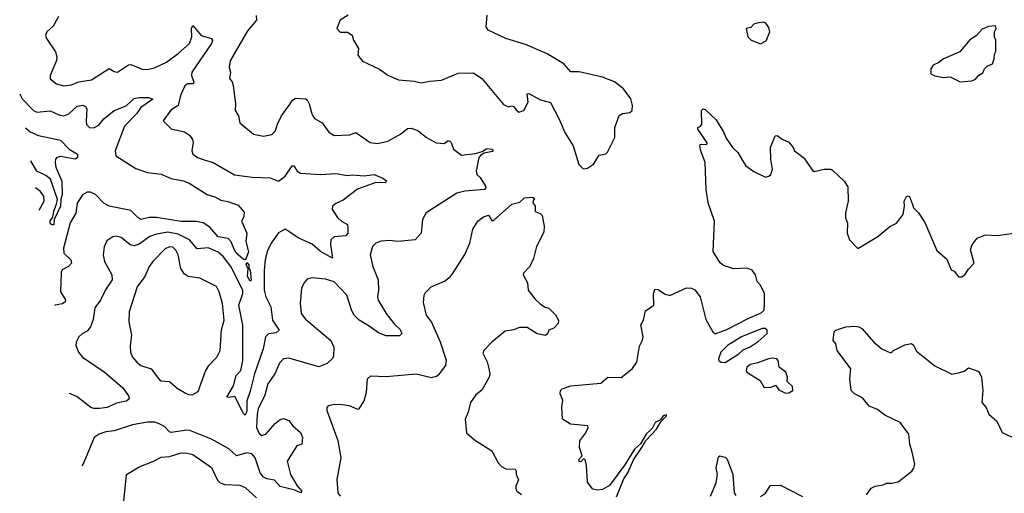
# Model space of a CAD drawing. Extents: x 2199565 to 2323334, y 894172 to 1018966.
# Tile 160 of 256: x 2205793 to 2211658, y 972042 to 974868. Entities that reach past the tile are written whole.
import ezdxf

# ---------------------------------------------------------------- set-up
doc = ezdxf.new("R2010")
doc.units = 0

msp = doc.modelspace()

# ---------------------------------------------------------------- linework, layer by layer
at = {"layer": '0CON10XD'}
for points in [[(2206023.8, 974886.2), (2205992, 974828), (2205953.8, 974795), (2205946.2, 974775), (2205952, 974755), (2206006.2, 974676.2), (2206014.4, 974645), (2206012.5, 974625), (2205974, 974535), (2205974, 974515), (2206011.2, 974485), (2206055, 974472.2), (2206100.7, 974479.3), (2206145, 974497.5), (2206220.6, 974509.4), (2206325, 974575.8), (2206355, 974558.8), (2206375.7, 974554.3), (2206441.3, 974598.7), (2206455, 974599.4), (2206522.4, 974572.4), (2206555, 974570.4), (2206595, 974580), (2206666.5, 974615), (2206736.2, 974665), (2206804.5, 974725.5), (2206817.3, 974765), (2206816, 974814), (2206825, 974832.5), (2206873.8, 974773.8), (2206936, 974755), (2206942.2, 974745), (2206934.6, 974725), (2206818.8, 974555), (2206815.3, 974535), (2206830, 974495), (2206826, 974485), (2206795, 974484.1), (2206776.6, 974473.4), (2206750.9, 974415), (2206736.9, 974355), (2206692.4, 974327.6), (2206647.5, 974265), (2206695, 974216.7), (2206775, 974198), (2206805, 974178.8), (2206823, 974153), (2206825.7, 974135), (2206817.5, 974085), (2206823.8, 974065), (2206851.2, 974045), (2206890.9, 974030.9), (2206945, 974015.7), (2207073, 973943), (2207178.1, 973928.1), (2207283.9, 973923.9), (2207335, 973904.4), (2207374.8, 973935.2), (2207415, 973996.2), (2207425, 973996.2), (2207445, 973963.8), (2207465, 973952.5), (2207585, 973944.4), (2207675, 973950), (2207745, 973937.8), (2207775, 973942.2), (2207845, 973936.9), (2207905, 973943.3), (2207955, 973921.9), (2207978.8, 973905), (2207970, 973895), (2207915, 973895.8), (2207805, 973856.7), (2207718.6, 973791.4), (2207675, 973772), (2207656.7, 973755), (2207653.8, 973735), (2207685, 973686.7), (2207710, 973665), (2207745, 973646.7), (2207748.3, 973621.7), (2207748, 973595), (2207735, 973578.6), (2207665, 973572.5), (2207645.8, 973555), (2207643.3, 973525), (2207655.6, 973444.4), (2207584.2, 973485), (2207535, 973528.2), (2207455.8, 973565), (2207375, 973618.1), (2207335, 973597.1), (2207290.5, 973535), (2207266.2, 973485), (2207255.4, 973435), (2207248.5, 973371.5), (2207249.7, 973255), (2207258.4, 973215), (2207288.5, 973155), (2207297.7, 973075), (2207338.6, 973015), (2207319.5, 973000.5), (2207275, 972993.9), (2207256.6, 972975), (2207242.5, 972905), (2207191.5, 972755), (2207165, 972652), (2207146.2, 972595), (2207145, 972532.5), (2207135, 972509.2), (2207125, 972518.8), (2207075, 972620.8), (2207035, 972613.1), (2207027, 972617), (2207067.3, 972682.7), (2207082.5, 972745), (2207110, 972775), (2207122.2, 972835), (2207121.2, 973045), (2207098, 973165), (2207121.6, 973235), (2207122.2, 973255), (2207051.2, 973395), (2207005, 973455.4), (2206975, 973480.7), (2206915, 973506), (2206850.7, 973500.7), (2206804.4, 973554.4), (2206737.3, 973587.3), (2206675, 973599.5), (2206608.6, 973588.6), (2206568.2, 973575), (2206505, 973527.7), (2206475, 973518.2), (2206450.8, 973525), (2206397.5, 973567.5), (2206365.6, 973575.6), (2206347, 973573), (2206310.9, 973549.1), (2206295, 973512.5), (2206290.5, 973465), (2206297.8, 973425), (2206341.5, 973345), (2206344.5, 973315), (2206303.6, 973256.4), (2206275, 973194.3), (2206240.4, 973149.6), (2206230.4, 973079.6), (2206215.3, 973034.7), (2206195, 973009.2), (2206165.6, 972994.4), (2206144.5, 972975.5), (2206129.2, 972945), (2206128, 972925), (2206142.9, 972885), (2206167.1, 972855), (2206295, 972767.5), (2206405, 972674.3), (2206441.1, 972625), (2206444.4, 972605.6), (2206428.1, 972591.9), (2206369.7, 972580.3), (2206313.3, 972555), (2206267.6, 972547.6), (2206235, 972547.9), (2206215.8, 972555), (2206135, 972617.5), (2206095, 972636.5), (2206090.5, 972637.7)], [(2207201.7, 974891.7), (2207202.5, 974865), (2207149.1, 974800.9), (2207047.3, 974622.7), (2207041.2, 974585), (2207047.5, 974555), (2207043.3, 974516.7), (2207057.7, 974497.7), (2207064, 974475), (2207078, 974365), (2207076, 974325), (2207095.8, 974295), (2207105, 974253.3), (2207185, 974184.2), (2207245, 974172.5), (2207295, 974182), (2207317.1, 974205), (2207328.1, 974245), (2207351.8, 974295), (2207403.3, 974365), (2207415.7, 974385), (2207435, 974399.2), (2207495, 974396.2), (2207505, 974390), (2207517.5, 974365), (2207532.9, 974305), (2207548.3, 974278.3), (2207595, 974252.5), (2207635, 974195.7), (2207665, 974176.9), (2207758.8, 974181.2), (2207795, 974194), (2207880, 974135), (2207925, 974128.5), (2207985, 974142.3), (2208061.4, 974185), (2208102.4, 974217.6), (2208125, 974220), (2208165, 974206.2), (2208216, 974165), (2208273.6, 974133.6), (2208321.2, 974128.8), (2208345, 974146.2), (2208355, 974143.8), (2208363.8, 974135), (2208376.1, 974096.1), (2208425, 974060), (2208505, 974069.5), (2208547.7, 974082.3), (2208575, 974098.6), (2208605, 974095.8), (2208612.5, 974085), (2208608.3, 974081.7), (2208559.2, 974070.8), (2208539.7, 974060.3), (2208527.8, 974045), (2208511.9, 973965), (2208516, 973945), (2208535.4, 973925.4), (2208566.9, 973875), (2208568.6, 973865), (2208561.2, 973855), (2208445, 973844.6), (2208397.4, 973832.6), (2208214.7, 973715.3), (2208191.2, 973675), (2208184.3, 973595), (2208148, 973555), (2208045, 973544.7), (2207995, 973550.4), (2207945, 973546.9), (2207915, 973534.4), (2207894.5, 973515), (2207880.8, 973465), (2207895.5, 973395), (2207928.5, 973315), (2207930.4, 973255), (2207923.6, 973215), (2207927.5, 973195), (2207975, 973114.4), (2208023.1, 973053.1), (2208059.1, 973019.1), (2208068.1, 972995), (2208055, 972981.4), (2207975, 972982.5), (2207930.7, 973000.7), (2207875, 973039.5), (2207815.8, 973075.8), (2207785.3, 973105.3), (2207770.9, 973130.9), (2207741.2, 973225), (2207665, 973303.5), (2207615, 973320), (2207535, 973327.5), (2207505, 973320), (2207484.3, 973295.7), (2207472, 973265), (2207463.1, 973176.9), (2207468.6, 973115), (2207495, 973081.4), (2207645.6, 972955), (2207664.4, 972915), (2207662.1, 972857.9), (2207655, 972843.8), (2207625, 972816), (2207575, 972796.5), (2207395, 972847.8), (2207364.5, 972845.5), (2207341.1, 972818.9), (2207313.1, 972755), (2207271.3, 972695), (2207252.8, 972627.2), (2207213.1, 972546.9), (2207207.8, 972515), (2207202.6, 972435), (2207219.5, 972399.5), (2207235, 972387.5), (2207259.5, 972395), (2207315, 972458.1), (2207345, 972482.5), (2207365, 972489.2), (2207396.8, 972476.8), (2207420, 972445), (2207465.8, 972405), (2207477.5, 972375), (2207473.6, 972336.4), (2207443.3, 972325), (2207385.8, 972235), (2207405, 972154), (2207446.4, 972086.4), (2207473.8, 972055), (2207467.5, 972045), (2207431.1, 972061.1), (2207343.4, 972083.4), (2207310.6, 972120.6), (2207265, 972128.2), (2207245, 972138.5), (2207224.2, 972164.2), (2207194.6, 972254.6), (2207175, 972277.6), (2207145, 972283.7), (2207085, 972267.1), (2207037.6, 972307.6), (2206935, 972365.3), (2206806.4, 972416.4), (2206788.6, 972418.6), (2206695, 972405.5), (2206685, 972408.9), (2206655, 972440.8), (2206619.2, 972459.2), (2206595, 972466.8), (2206555, 972466.4), (2206465, 972450.8), (2206355, 972415.4), (2206305, 972409.6), (2206266.7, 972395), (2206236.7, 972375), (2206175, 972226.2), (2206162.3, 972206)], [(2207750, 974895), (2207702.5, 974865), (2207682.5, 974815), (2207702.3, 974792.3), (2207745, 974793.3), (2207773.3, 974775), (2207782, 974745), (2207810, 974695), (2207806.2, 974655), (2207835, 974620), (2207935, 974573.3), (2207985, 974536.7), (2208048.3, 974508.3), (2208145, 974500.8), (2208185, 974490), (2208235, 974501.4), (2208305, 974506), (2208405, 974549.2), (2208495, 974550), (2208546.3, 974516.3), (2208675, 974362.5), (2208705, 974347.5), (2208725, 974353.3), (2208735, 974350), (2208750.5, 974330.5), (2208766.4, 974316.4), (2208795, 974326.7), (2208821.1, 974375), (2208815, 974426), (2208825, 974427.5), (2208895, 974390), (2208954, 974374), (2209006.2, 974275), (2209040, 974195), (2209090, 974115), (2209123, 974003), (2209148.3, 973978.3)], [(2209148.3, 973978.3), (2209175, 973982.5), (2209210, 974005), (2209245, 974060), (2209285, 974067.5), (2209293.6, 974076.4), (2209336.7, 974165), (2209337.5, 974225), (2209363, 974297), (2209383, 974307), (2209427, 974313), (2209440, 974325), (2209443.3, 974355), (2209433.8, 974395), (2209389.2, 974455), (2209335, 974497.1), (2209265, 974524), (2209125, 974556.2), (2209075, 974556.7), (2209033.8, 974605), (2208935, 974664.2), (2208805, 974719.2), (2208687.5, 974755), (2208583.3, 974805), (2208571.2, 974825), (2208577.5, 974895)], [(2210205, 974722.5), (2210239.3, 974740.7), (2210260, 974795), (2210255, 974820), (2210236.4, 974846.4), (2210225, 974852.5), (2210183, 974847), (2210165, 974840), (2210148.3, 974821.7), (2210120, 974815), (2210130, 974765), (2210150, 974745), (2210205, 974722.5)], [(2211395, 974496.7), (2211465, 974503.3), (2211486.4, 974513.6), (2211505, 974537.5), (2211530, 974550), (2211540, 974575), (2211555, 974590), (2211587.5, 974605), (2211597.5, 974635), (2211598.3, 974661.7), (2211607, 974677), (2211607.5, 974745), (2211600, 974765), (2211600, 974795), (2211610, 974815), (2211605, 974830), (2211563, 974827), (2211525, 974810), (2211489.3, 974770.7), (2211452.3, 974747.7), (2211392.5, 974675), (2211295, 974633.8), (2211268.3, 974611.7), (2211233.6, 974596.4), (2211220, 974575), (2211220, 974545), (2211243, 974533), (2211295, 974523.3), (2211335, 974526.7), (2211395, 974496.7)], [(2205792.8, 974425.8), (2205796.9, 974415), (2205808.5, 974395), (2205875, 974325.5), (2205895, 974316.9), (2205975, 974324.5), (2206025, 974299.2), (2206055, 974294.7), (2206085, 974306), (2206135, 974352.7), (2206168, 974358), (2206185, 974349.2), (2206193.3, 974335), (2206187.9, 974265), (2206191.7, 974241.7), (2206208.8, 974225), (2206235, 974222.1), (2206265, 974239.2), (2206293.9, 974276.1), (2206355, 974326.8), (2206426.3, 974353.7), (2206475, 974397.5), (2206505, 974403.6), (2206562.9, 974402.9), (2206585, 974393.3), (2206515, 974343.1), (2206487.8, 974305), (2206417.5, 974232.5), (2206362.2, 974085), (2206365.7, 974055), (2206485, 973979.6), (2206555, 973956.8), (2206635, 973945.5), (2206695, 973919.6), (2206766.6, 973906.6), (2206801.9, 973891.9), (2206910, 973825), (2206955, 973811.1), (2206990.8, 973790.8), (2207033, 973783), (2207095, 973761.3), (2207129.1, 973719.1), (2207127.5, 973692.5), (2207113.2, 973665), (2207146.1, 973595), (2207140.6, 973545), (2207156.2, 973483.8), (2207142.7, 973445), (2207135, 973435.6), (2207125, 973437.7), (2207094.5, 973465), (2207075, 973488.9), (2207051.8, 973541.8), (2207035, 973562.5), (2206975, 973573.1), (2206925, 973630.8), (2206885.8, 973655.8), (2206846.2, 973663.8), (2206755, 973663.9), (2206608.1, 973688.1), (2206565, 973688), (2206515, 973676.4), (2206496.7, 973686.7), (2206455, 973728.6), (2206325, 973756.2), (2206293.6, 973773.6), (2206245, 973825.3), (2206215, 973838.1), (2206195, 973839.1), (2206166.4, 973823.6), (2206136, 973774), (2206126.4, 973713.6), (2206094.1, 973655), (2206054.7, 973505), (2206055.5, 973475), (2206097.3, 973435), (2206101.1, 973415), (2206084.2, 973395), (2206045.4, 973374.6), (2206040.4, 973360.4), (2206036.1, 973245), (2206065, 973195.8), (2206064.5, 973185), (2206047.8, 973172.2), (2206004.3, 973165), (2206002.9, 973163.7)], [(2209347.8, 972022.2), (2209390.7, 972129.3), (2209415.7, 972165), (2209448.2, 972241.8), (2209497.8, 972315), (2209521.6, 972358.4), (2209585, 972425.6), (2209610.7, 972469.3), (2209645, 972503.8), (2209645, 972510), (2209626.2, 972505), (2209609.5, 972480.5), (2209578.5, 972465), (2209560.4, 972429.6), (2209525, 972396.1), (2209491.4, 972338.6), (2209455, 972305.2), (2209397.4, 972212.6), (2209305, 972090), (2209265, 972064.4), (2209235, 972061.4), (2209207.5, 972067.5), (2209175, 972110), (2209169.5, 972209.5), (2209160, 972245), (2209151.7, 972248.3), (2209135, 972230), (2209123.8, 972235), (2209125, 972246.7), (2209143, 972267), (2209126.7, 972315), (2209130, 972355), (2209165, 972403.8), (2209178.8, 972435), (2209177.5, 972445), (2209074.3, 972454.3), (2209026.9, 972485), (2209022.3, 972557.7), (2209027.3, 972597.3), (2209011.4, 972635), (2209013.8, 972655), (2209024.1, 972665.9), (2209075, 972683.3), (2209255, 972700), (2209295, 972735.7), (2209375, 972732.5), (2209443, 972787), (2209468.8, 972825), (2209485, 972920), (2209503.3, 972956.7), (2209506.2, 972975), (2209492.1, 973047.9), (2209508, 973075), (2209519.5, 973130.5), (2209569.4, 973165), (2209567.7, 973232.3), (2209575, 973260), (2209595, 973258.8), (2209633.1, 973233.1), (2209665, 973223.1), (2209765, 973267.8), (2209795, 973266.9), (2209815, 973255.7), (2209845.4, 973215.4), (2209879.1, 973079.1), (2209920.6, 973005), (2209935, 972994.6), (2210005, 973019.8), (2210135, 973088.1), (2210210.1, 973119.9), (2210227.3, 973135), (2210229.1, 973169.1), (2210230, 973235), (2210205, 973284.4), (2210186, 973306), (2210174.6, 973345), (2210155, 973374.2), (2210125, 973385.6), (2210045, 973381.4), (2209985, 973400.8), (2209965, 973416.7), (2209924.3, 973485), (2209931.9, 973665), (2209894, 973775), (2209882, 973855), (2209876, 974015), (2209849.5, 974085), (2209844.2, 974115), (2209846.2, 974123.8), (2209854, 974126), (2209886.1, 974123.9), (2209886.7, 974133.3), (2209831.2, 974215), (2209832.5, 974225), (2209848.3, 974231.7), (2209856.1, 974243.9), (2209853.6, 974326.4), (2209863.6, 974336.4), (2209875, 974331.2), (2209940.3, 974270.3), (2209987.1, 974195), (2210000.3, 974160.3), (2210038, 974105), (2210070, 974075), (2210098.5, 974028.5), (2210118.6, 973995), (2210165, 973962.5), (2210235, 973928), (2210255, 973933.8), (2210266.2, 973945), (2210276, 973975), (2210266.1, 974036.1), (2210263.9, 974106.1), (2210292.5, 974175), (2210305, 974177.5), (2210333.9, 974153.9), (2210375, 974137.5), (2210400, 974105), (2210407.5, 974085), (2210465, 974042.5), (2210515, 973967.5), (2210525, 973962.5), (2210585, 973976.7), (2210625, 973976.2), (2210635, 973970), (2210703.9, 973903.9), (2210725, 973870), (2210727.1, 973785), (2210711.4, 973715), (2210712, 973685), (2210723.6, 973653.6), (2210721.9, 973595), (2210736, 973555), (2210785, 973502.5), (2210903.8, 973575), (2210975, 973634.2), (2211015, 973653.8), (2211054.2, 973705), (2211064, 973755), (2211062, 973785), (2211075, 973812.5), (2211085, 973817.5), (2211093, 973813), (2211110, 973765), (2211116.2, 973745), (2211146.2, 973715), (2211185, 973658.8), (2211255, 973490), (2211315, 973440), (2211340, 973375), (2211358.3, 973368.3), (2211385, 973333.3), (2211405, 973333.3), (2211423.3, 973345), (2211445, 973380), (2211477.5, 973415), (2211456.2, 973495), (2211466.7, 973525), (2211496.4, 973563.6), (2211545, 973583.8), (2211615, 973580), (2211755, 973600.8)], [(2205826.5, 974223.3), (2205855, 974198.2), (2205905, 974177.3), (2206035, 974148.5), (2206086.7, 974095), (2206137.5, 974065), (2206137.5, 974045), (2206123.9, 974036.1), (2206035, 974051.3), (2206015, 974045.9), (2206006.1, 974035), (2206003.2, 974015), (2206008.6, 973988.6), (2206044.1, 973905), (2206046.3, 973825), (2206037.8, 973795), (2206036.7, 973755), (2205997.5, 973675), (2205995.3, 973644.7), (2205985, 973643.8), (2205974.2, 973655), (2205975, 973668.1), (2205991.2, 973688.8), (2205995.3, 973725), (2206012.6, 973767.4), (2206017.3, 973795), (2205976.3, 973916.3), (2205949, 973939), (2205894.4, 973964.4), (2205859.5, 974025.4)], [(2205908.6, 973730.5), (2205939.2, 973785), (2205936.1, 973815), (2205915, 973844.2), (2205886.3, 973864.1)], [(2207704, 972025), (2207689.2, 972045), (2207683.1, 972125), (2207707.1, 972255), (2207689.1, 972355), (2207624, 972535), (2207623.3, 972555), (2207634.1, 972565.9), (2207665, 972573.8), (2207715, 972572.9), (2207755.5, 972565.5), (2207804.3, 972544.3), (2207815, 972546.2), (2207844, 972595), (2207859.2, 972645), (2207863.8, 972725), (2207885, 972743.8), (2207975, 972739.1), (2208155, 972755.3), (2208245, 972733.2), (2208275, 972741.5), (2208294.3, 972755), (2208330.6, 972805), (2208335.5, 972835), (2208300, 972945), (2208245, 973066), (2208215.6, 973105.6), (2208198.3, 973181.7), (2208202, 973225), (2208209.5, 973240.5), (2208243.3, 973275), (2208322.3, 973307.7), (2208357, 973333), (2208375, 973356.7), (2208445, 973466.7), (2208474.2, 973535), (2208492.7, 973617.3), (2208521.2, 973665), (2208555, 973692), (2208585, 973701.2), (2208605, 973670), (2208615, 973670), (2208725, 973767.1), (2208771.2, 973778.8), (2208800, 973805), (2208848.3, 973808.3), (2208860, 973795), (2208851.7, 973788.3), (2208850, 973775), (2208862.5, 973755), (2208864.1, 973724.1), (2208892.5, 973712.5), (2208905, 973700), (2208916.7, 973635), (2208915, 973600), (2208871.2, 973515), (2208852.5, 973442.5), (2208831.2, 973395), (2208794.4, 973355.6), (2208792, 973345), (2208817.3, 973297.3), (2208821.2, 973255), (2208861.7, 973201.7), (2208895, 973171.2), (2208922.3, 973152.3), (2208945, 973146.2), (2208985, 973107.5), (2209002.5, 973075), (2209000, 973055), (2208975, 973026.7), (2208943.6, 973016.4), (2208936.1, 972993.9), (2208925, 972983.3), (2208875, 972993.3), (2208815, 973032.5), (2208769.3, 973030.7), (2208735, 973016.7), (2208685, 973008.8), (2208605, 972944), (2208558, 972895), (2208551.7, 972878.3), (2208576.6, 972826.6), (2208587.6, 972787.6), (2208592.9, 972755), (2208588.6, 972735), (2208545, 972658), (2208509.5, 972630.5), (2208478, 972585), (2208465, 972527.5), (2208447.1, 972485), (2208455, 972404), (2208502.1, 972362.1), (2208604.2, 972295), (2208642.5, 972225), (2208662.6, 972202.6), (2208688.6, 972188.6), (2208745, 972186.2), (2208750, 972175), (2208750, 972155), (2208763.3, 972123.3), (2208747.1, 972085), (2208747.3, 972067.3), (2208753.8, 972055), (2208782, 972035)], [(2206805, 972630.9), (2206825, 972632.2), (2206855, 972650), (2206899, 972771), (2206920.4, 972805), (2206966.8, 972855), (2206986, 972895), (2206995, 973017.5), (2207010, 973075), (2207001.8, 973175), (2206981.9, 973245), (2206965, 973275.8), (2206865, 973325.8), (2206795.5, 973335.5), (2206771.7, 973351.7), (2206753, 973383), (2206736.6, 973465), (2206722.8, 973492.8), (2206705, 973510.9), (2206685, 973512.3), (2206660.1, 973499.9), (2206586.7, 973425), (2206565, 973395.8), (2206537.5, 973335), (2206493.5, 973275), (2206445.5, 973125), (2206443.5, 973065), (2206458.2, 972985), (2206450.9, 972925), (2206453.1, 972885), (2206464.4, 972855), (2206490, 972825), (2206515, 972805.5), (2206575.5, 972785.5), (2206625, 972719.2), (2206635, 972713.3), (2206685, 972709.4), (2206730.7, 972670.7), (2206785, 972638.8), (2206805, 972630.9)], [(2207165, 973307.8), (2207149.5, 973335), (2207154.1, 973384.1), (2207142, 973405), (2207145, 973418.6), (2207158.4, 973405), (2207158, 973385), (2207165, 973372.5), (2207170.9, 973315), (2207165, 973307.8)], [(2209995, 972823.3), (2210077.1, 972875), (2210101.1, 972898.9), (2210143.8, 972916.2), (2210192.4, 972947.6), (2210245.6, 972995), (2210244.3, 973015), (2210233.3, 973025), (2210215, 973025.3), (2210093.1, 972975), (2210007.8, 972925), (2209969.2, 972885), (2209956, 972845), (2209958, 972835), (2209971.2, 972825), (2209995, 972823.3)], [(2210835.7, 972034.3), (2210865, 972073.8), (2210887.5, 972085), (2210935, 972093.8), (2210955, 972103.8), (2210987.7, 972102.3), (2211025, 972111.2), (2211107.5, 972175), (2211118, 972192), (2211124.2, 972215.8), (2211107.7, 972287.7), (2211094.5, 972335), (2211088.2, 972395), (2211036.5, 972465), (2210945, 972508.8), (2210901.9, 972541.9), (2210851.8, 972561.8), (2210812.9, 972612.9), (2210765, 972635.7), (2210745.8, 972655), (2210737.1, 972725), (2210744, 972785), (2210662.5, 972895), (2210653.6, 972933.6), (2210637.5, 972955), (2210643.8, 973005), (2210653.8, 973015), (2210713.8, 973035), (2210765, 973039.1), (2210791.2, 973035), (2210808, 973025), (2210881.2, 972945), (2210928.8, 972905), (2210975, 972883.3), (2210985, 972883.3), (2210997.5, 972895), (2211065, 972927.5), (2211105, 972936.2), (2211117, 972927), (2211135, 972890.8), (2211243, 972803), (2211345, 972752.5), (2211385, 972760.8), (2211417.9, 972772.1), (2211445, 972791.2), (2211505, 972770), (2211520.8, 972735), (2211530, 972655), (2211524.3, 972584.3), (2211548.8, 972555), (2211564.4, 972514.4), (2211613, 972473), (2211645, 972406), (2211733.9, 972363.9)], [(2210355, 972640), (2210375, 972642.5), (2210397.5, 972655), (2210395, 972680), (2210365, 972710), (2210366.7, 972735), (2210356.7, 972765), (2210316, 972796), (2210311.2, 972835), (2210303.3, 972845), (2210279.1, 972849.1), (2210253.8, 972845), (2210189.8, 972820.2), (2210145, 972811.5), (2210124.6, 972795), (2210119.2, 972775), (2210124.3, 972764.3), (2210202.5, 972715), (2210225, 972676.7), (2210265, 972673.3), (2210295, 972687.5), (2210315, 972660), (2210355, 972640)], [(2206406.2, 971935), (2206429.2, 972155), (2206505, 972201.4), (2206585, 972232.9), (2206635, 972259.2), (2206685, 972261.4), (2206755, 972283.6), (2206792.6, 972282.6), (2206825, 972273.3), (2206935, 972195.7), (2206970.8, 972120.8), (2206986, 972105), (2207015, 972094.5), (2207105, 972091.1), (2207135, 972077.8), (2207203.3, 972015)], [(2209908, 972025), (2209940.5, 972105), (2209949.4, 972155), (2209941.4, 972195), (2209955, 972260), (2209963.6, 972266.4), (2209995, 972258.8), (2210006.9, 972246.9), (2210041.1, 972155), (2210048.9, 972045), (2210058.6, 972028.6)], [(2210205, 972023.8), (2210235.9, 972044.1), (2210265, 972090), (2210325, 972091.2), (2210455, 972024)]]:
    msp.add_lwpolyline(points, dxfattribs=at)

doc.saveas('drawing.dxf')
